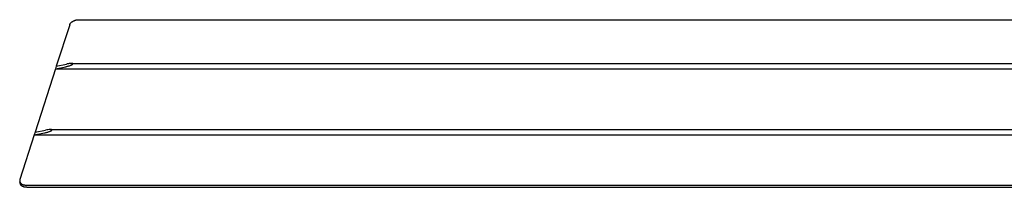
# Model space of a CAD drawing. Extents: x 15172 to 17684, y -4994 to -3423.
# Tile 5 of 15: x 16642 to 17068, y -3901 to -3829. Entities that reach past the tile are written whole.
import ezdxf

# ---------------------------------------------------------------- set-up
doc = ezdxf.new("R2010")
doc.units = 0
doc.layers.add('MAKE2D$VISIBLE$CURVAS', color=7, linetype='CONTINUOUS')

msp = doc.modelspace()

# ---------------------------------------------------------------- linework, layer by layer
at = {"layer": 'MAKE2D$VISIBLE$CURVAS'}
for p, q in [((16663.85, -3830.76), (16658.08, -3848.7)), ((16667.82, -3828.59), (17156.45, -3828.59)), ((16658.08, -3848.7), (16657.72, -3849.82)), ((16657.72, -3849.82), (16662.12, -3848.9)), ((16658.08, -3848.7), (16662.48, -3847.78)), ((16664.59, -3847.51), (17145.34, -3847.51)), ((16657.72, -3849.82), (16648.89, -3877.25)), ((16657.72, -3849.82), (17145.29, -3849.82)), ((16648.52, -3878.42), (16642.32, -3897.68)), ((16648.89, -3877.25), (16648.52, -3878.42)), ((16648.52, -3878.42), (16653, -3877.5)), ((16648.52, -3878.42), (17150.81, -3878.42)), ((16648.89, -3877.25), (16653.38, -3876.33)), ((16655.49, -3876.07), (17149.4, -3876.07)), ((16642.62, -3899.71), (16642.3, -3898.63)), ((16644.99, -3900.08), (17174.12, -3900.08)), ((16645.27, -3901.03), (17173.63, -3901.03))]:
    msp.add_line(p, q, dxfattribs=at)
for points in [[(16663.85, -3830.76), (16663.87, -3830.72), (16663.88, -3830.67), (16663.9, -3830.62), (16663.93, -3830.57), (16663.95, -3830.52), (16663.98, -3830.47), (16664, -3830.42), (16664.03, -3830.37), (16664.06, -3830.32), (16664.1, -3830.27), (16664.13, -3830.22), (16664.17, -3830.16), (16664.21, -3830.11), (16664.25, -3830.06), (16664.29, -3830.01), (16664.34, -3829.96), (16664.38, -3829.91), (16664.43, -3829.86), (16664.48, -3829.81), (16664.54, -3829.76), (16664.59, -3829.72), (16664.65, -3829.67), (16664.71, -3829.62), (16664.77, -3829.57), (16664.83, -3829.53), (16664.89, -3829.48), (16664.96, -3829.44), (16665.02, -3829.39), (16665.09, -3829.35), (16665.16, -3829.31), (16665.23, -3829.27), (16665.3, -3829.23), (16665.38, -3829.19), (16665.45, -3829.15), (16665.6, -3829.08), (16665.76, -3829.01), (16665.92, -3828.94), (16666.08, -3828.89), (16666.24, -3828.83), (16666.4, -3828.78), (16666.57, -3828.74), (16666.73, -3828.71), (16666.89, -3828.67), (16667.05, -3828.65), (16667.21, -3828.63), (16667.37, -3828.61), (16667.52, -3828.6), (16667.67, -3828.59), (16667.82, -3828.59)], [(16662.12, -3848.9), (16662.38, -3848.84), (16662.66, -3848.78), (16662.93, -3848.71), (16663.21, -3848.63), (16663.49, -3848.55), (16663.75, -3848.47), (16664.01, -3848.38), (16664.25, -3848.3), (16664.46, -3848.21), (16664.56, -3848.17), (16664.66, -3848.13), (16664.74, -3848.09), (16664.82, -3848.05), (16664.89, -3848.01), (16664.96, -3847.97), (16664.99, -3847.95), (16665.02, -3847.94), (16665.04, -3847.92), (16665.07, -3847.9), (16665.09, -3847.88), (16665.11, -3847.87), (16665.13, -3847.85), (16665.14, -3847.84), (16665.15, -3847.83), (16665.16, -3847.83), (16665.17, -3847.82), (16665.17, -3847.81), (16665.18, -3847.8), (16665.19, -3847.8), (16665.19, -3847.79), (16665.2, -3847.78), (16665.2, -3847.78), (16665.21, -3847.77), (16665.21, -3847.76), (16665.21, -3847.76), (16665.22, -3847.75), (16665.22, -3847.75), (16665.22, -3847.75), (16665.22, -3847.75), (16665.22, -3847.74), (16665.22, -3847.74), (16665.23, -3847.74), (16665.23, -3847.73), (16665.23, -3847.73), (16665.23, -3847.73), (16665.23, -3847.72), (16665.23, -3847.72), (16665.23, -3847.72), (16665.23, -3847.71), (16665.23, -3847.71), (16665.23, -3847.71), (16665.24, -3847.71), (16665.24, -3847.7), (16665.24, -3847.7), (16665.24, -3847.7), (16665.24, -3847.69), (16665.24, -3847.69), (16665.24, -3847.69), (16665.24, -3847.69), (16665.24, -3847.68), (16665.24, -3847.68), (16665.24, -3847.68), (16665.24, -3847.67), (16665.23, -3847.67), (16665.23, -3847.67), (16665.23, -3847.67), (16665.23, -3847.66), (16665.23, -3847.66), (16665.23, -3847.66), (16665.23, -3847.66), (16665.23, -3847.65), (16665.23, -3847.65), (16665.23, -3847.65), (16665.22, -3847.65), (16665.22, -3847.64), (16665.22, -3847.64), (16665.22, -3847.64), (16665.22, -3847.64), (16665.22, -3847.63), (16665.21, -3847.63), (16665.21, -3847.63), (16665.21, -3847.63), (16665.21, -3847.62), (16665.21, -3847.62), (16665.2, -3847.62), (16665.2, -3847.62), (16665.2, -3847.61), (16665.19, -3847.61), (16665.19, -3847.61), (16665.19, -3847.61), (16665.19, -3847.61), (16665.18, -3847.6), (16665.18, -3847.6), (16665.18, -3847.6), (16665.17, -3847.59), (16665.16, -3847.59), (16665.15, -3847.59), (16665.15, -3847.58), (16665.14, -3847.58), (16665.13, -3847.57), (16665.12, -3847.57), (16665.11, -3847.57), (16665.1, -3847.56), (16665.09, -3847.56), (16665.08, -3847.56), (16665.07, -3847.55), (16665.04, -3847.55), (16665.02, -3847.54), (16664.99, -3847.54), (16664.96, -3847.53), (16664.93, -3847.53), (16664.9, -3847.52), (16664.86, -3847.52), (16664.83, -3847.51), (16664.75, -3847.51), (16664.67, -3847.51), (16664.59, -3847.51)], [(16664.59, -3847.51), (16664.48, -3847.51), (16664.37, -3847.51), (16664.25, -3847.52), (16664.13, -3847.53), (16663.87, -3847.55), (16663.6, -3847.58), (16663.32, -3847.62), (16663.04, -3847.67), (16662.75, -3847.72), (16662.48, -3847.78)], [(16653, -3877.5), (16653.27, -3877.44), (16653.55, -3877.38), (16653.84, -3877.31), (16654.12, -3877.23), (16654.4, -3877.15), (16654.67, -3877.07), (16654.93, -3876.98), (16655.18, -3876.89), (16655.4, -3876.8), (16655.5, -3876.76), (16655.59, -3876.72), (16655.68, -3876.68), (16655.76, -3876.64), (16655.84, -3876.6), (16655.9, -3876.56), (16655.94, -3876.54), (16655.96, -3876.52), (16655.99, -3876.5), (16656.02, -3876.48), (16656.04, -3876.47), (16656.06, -3876.45), (16656.08, -3876.43), (16656.09, -3876.42), (16656.1, -3876.42), (16656.11, -3876.41), (16656.12, -3876.4), (16656.12, -3876.39), (16656.13, -3876.38), (16656.14, -3876.38), (16656.14, -3876.37), (16656.15, -3876.36), (16656.15, -3876.35), (16656.16, -3876.35), (16656.16, -3876.34), (16656.17, -3876.34), (16656.17, -3876.33), (16656.17, -3876.33), (16656.17, -3876.33), (16656.17, -3876.32), (16656.18, -3876.32), (16656.18, -3876.32), (16656.18, -3876.31), (16656.18, -3876.31), (16656.18, -3876.31), (16656.18, -3876.3), (16656.18, -3876.3), (16656.18, -3876.3), (16656.18, -3876.29), (16656.19, -3876.29), (16656.19, -3876.29), (16656.19, -3876.28), (16656.19, -3876.28), (16656.19, -3876.28), (16656.19, -3876.27), (16656.19, -3876.27), (16656.19, -3876.27), (16656.19, -3876.27), (16656.19, -3876.26), (16656.19, -3876.26), (16656.19, -3876.26), (16656.19, -3876.25), (16656.19, -3876.25), (16656.19, -3876.25), (16656.19, -3876.25), (16656.19, -3876.24), (16656.19, -3876.24), (16656.18, -3876.24), (16656.18, -3876.23), (16656.18, -3876.23), (16656.18, -3876.23), (16656.18, -3876.23), (16656.18, -3876.22), (16656.18, -3876.22), (16656.18, -3876.22), (16656.17, -3876.21), (16656.17, -3876.21), (16656.17, -3876.21), (16656.17, -3876.21), (16656.17, -3876.2), (16656.16, -3876.2), (16656.16, -3876.2), (16656.16, -3876.2), (16656.16, -3876.19), (16656.16, -3876.19), (16656.15, -3876.19), (16656.15, -3876.19), (16656.15, -3876.18), (16656.14, -3876.18), (16656.14, -3876.18), (16656.14, -3876.18), (16656.13, -3876.17), (16656.13, -3876.17), (16656.13, -3876.17), (16656.12, -3876.17), (16656.12, -3876.16), (16656.11, -3876.16), (16656.1, -3876.15), (16656.09, -3876.15), (16656.08, -3876.14), (16656.07, -3876.14), (16656.06, -3876.14), (16656.05, -3876.13), (16656.04, -3876.13), (16656.03, -3876.12), (16656.02, -3876.12), (16656.01, -3876.12), (16655.98, -3876.11), (16655.95, -3876.1), (16655.92, -3876.1), (16655.89, -3876.09), (16655.86, -3876.09), (16655.83, -3876.08), (16655.79, -3876.08), (16655.75, -3876.08), (16655.67, -3876.07), (16655.58, -3876.07), (16655.49, -3876.07)], [(16642.3, -3898.63), (16642.31, -3898.66), (16642.32, -3898.7), (16642.34, -3898.74), (16642.35, -3898.78), (16642.37, -3898.81), (16642.38, -3898.85), (16642.4, -3898.89), (16642.42, -3898.93), (16642.44, -3898.96), (16642.47, -3899), (16642.49, -3899.03), (16642.51, -3899.07), (16642.54, -3899.11), (16642.56, -3899.14), (16642.59, -3899.17), (16642.62, -3899.21), (16642.65, -3899.24), (16642.68, -3899.28), (16642.71, -3899.31), (16642.75, -3899.34), (16642.78, -3899.37), (16642.82, -3899.4), (16642.85, -3899.44), (16642.89, -3899.47), (16642.93, -3899.5), (16642.97, -3899.52), (16643.01, -3899.55), (16643.05, -3899.58), (16643.09, -3899.61), (16643.14, -3899.63), (16643.18, -3899.66), (16643.23, -3899.69), (16643.27, -3899.71), (16643.32, -3899.73), (16643.37, -3899.76), (16643.42, -3899.78), (16643.47, -3899.8), (16643.52, -3899.82), (16643.57, -3899.84), (16643.62, -3899.86), (16643.73, -3899.9), (16643.83, -3899.93), (16643.94, -3899.96), (16644.06, -3899.99), (16644.17, -3900.01), (16644.29, -3900.03), (16644.4, -3900.05), (16644.52, -3900.06), (16644.64, -3900.07), (16644.76, -3900.08), (16644.88, -3900.08), (16644.99, -3900.08)], [(16645.27, -3901.03), (16645.16, -3901.03), (16645.05, -3901.03), (16644.94, -3901.02), (16644.82, -3901.02), (16644.71, -3901), (16644.6, -3900.99), (16644.49, -3900.97), (16644.38, -3900.95), (16644.27, -3900.93), (16644.16, -3900.91), (16644.06, -3900.88), (16643.95, -3900.85), (16643.85, -3900.81), (16643.75, -3900.78), (16643.7, -3900.76), (16643.65, -3900.74), (16643.61, -3900.72), (16643.56, -3900.7), (16643.51, -3900.67), (16643.47, -3900.65), (16643.43, -3900.63), (16643.38, -3900.6), (16643.34, -3900.58), (16643.3, -3900.55), (16643.26, -3900.53), (16643.22, -3900.5), (16643.18, -3900.47), (16643.14, -3900.44), (16643.11, -3900.41), (16643.07, -3900.38), (16643.04, -3900.36), (16643.01, -3900.32), (16642.97, -3900.29), (16642.94, -3900.26), (16642.91, -3900.23), (16642.89, -3900.2), (16642.86, -3900.17), (16642.83, -3900.13), (16642.81, -3900.1), (16642.78, -3900.07), (16642.76, -3900.03), (16642.74, -3900), (16642.72, -3899.96), (16642.7, -3899.93), (16642.68, -3899.89), (16642.67, -3899.85), (16642.65, -3899.82), (16642.64, -3899.78), (16642.63, -3899.75), (16642.62, -3899.71)]]:
    msp.add_lwpolyline(points, dxfattribs=at)
for centre, radius, start, end in [((16655.86, -3887.57), 11.51, 91.829, 102.4427), ((16643.84, -3898.19), 1.6, 161.1756, 195.7067)]:
    msp.add_arc(centre, radius, start, end, dxfattribs=at)

doc.saveas('drawing.dxf')
